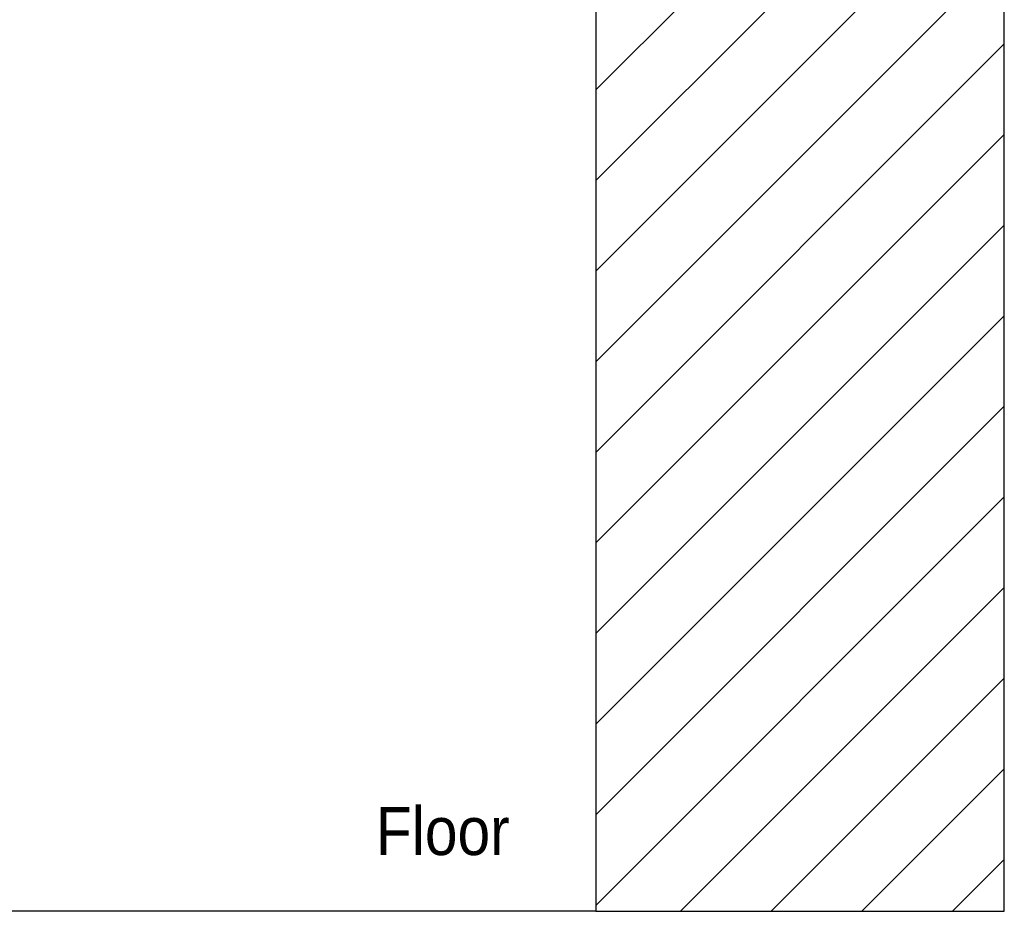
# Model space of a CAD drawing. Header units: inches. Extents: x 0.2 to 84.8, y 0.2 to 94.8.
# Tile 3 of 19: x 16.5 to 26.7, y 10.1 to 19.4. Entities that reach past the tile are written whole.
import ezdxf

# ---------------------------------------------------------------- set-up
doc = ezdxf.new("R2010")
doc.units = ezdxf.units.IN
doc.header["$MEASUREMENT"] = 0
doc.linetypes.add('SLD-Solid', pattern=[0])
doc.layers.add('DIMS', color=5, linetype='SLD-Solid')
doc.layers.add('NOTES', color=1, linetype='SLD-Solid')
doc.layers.add('OBJECT', color=7, linetype='SLD-Solid', lineweight=25)
doc.styles.add('SLDTEXTSTYLE1', font='GOTHIC.TTF', dxfattribs={"width": 0.913})
doc.dimstyles.new('SLDDIMSTYLE1', dxfattribs={"dimtxt": 0.5, "dimasz": 0.3, "dimexe": 0, "dimexo": 0.0625, "dimgap": 0.125, "dimtad": 0, "dimtih": 1, "dimtoh": 1, "dimdec": 6, "dimrnd": 1e-09, "dimzin": 12, "dimdsep": 46, "dimlunit": 5, "dimtxsty": 'SLDTEXTSTYLE1', "dimblk1": 'OPEN90', "dimblk2": 'OPEN90', "dimsah": 1, "dimcen": 0.09, "dimadec": 0, "dimazin": 3, "dimtfac": 1, "dimtofl": 0, "dimtmove": 0, "dimatfit": 3, "dimldrblk": 'OPEN90', "dimfxl": 0, "dimfrac": 2, "dimtolj": 1, "dimtzin": 12, "dimarcsym": 0})

# ---------------------------------------------------------------- blocks, each defined once
blk = doc.blocks.new('SW_HATCH_0')
at = {"color": 0, "linetype": 'SLD-Solid', "lineweight": 18}
for p, q in [((3.951, -26.219), (-0.299, -30.469)), ((3.951, -27.162), (-0.299, -31.412)), ((3.951, -28.104), (-0.299, -32.354)), ((3.951, -29.047), (-0.299, -33.297)), ((3.951, -29.99), (-0.299, -34.24)), ((3.951, -30.933), (-0.299, -35.183)), ((3.951, -31.876), (-0.299, -36.126)), ((3.951, -32.818), (-0.299, -37.068)), ((3.951, -33.761), (-0.299, -38.011)), ((3.951, -34.704), (-0.299, -38.954)), ((3.951, -35.647), (0.582, -39.016)), ((3.951, -36.59), (1.525, -39.016)), ((3.951, -37.533), (2.468, -39.016)), ((3.951, -38.475), (3.411, -39.016))]:
    blk.add_line(p, q, dxfattribs=at)
blk = doc.blocks.new('_Open90')
at = {"color": 0, "linetype": 'ByBlock', "lineweight": -2}
for p, q in [((-0.5, 0.5), (0, 0)), ((0, 0), (-1, 0)), ((0, 0), (-0.5, -0.5))]:
    blk.add_line(p, q, dxfattribs=at)
blk = doc.blocks.new('_D_3')
at = {"layer": 'DIMS'}
for p, q in [((17.973, 27.009), (17.973, 23.537)), ((17.973, 23.912), (19.594, 23.912)), ((20.037, 23.963), (20.553, 23.963)), ((22.498, 23.912), (20.832, 23.912))]:
    blk.add_line(p, q, dxfattribs=at)
at = {"layer": 'DIMS', "xscale": 0.3, "yscale": 0.3, "rotation": 180.0000000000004}
blk.add_blockref('_Open90', (17.973, 23.912), dxfattribs=at)
at = {"layer": 'DIMS', "xscale": 0.3, "yscale": 0.3}
blk.add_blockref('_Open90', (22.498, 23.912), dxfattribs=at)
at = {"layer": 'DIMS', "char_height": 0.5, "attachment_point": 1, "style": 'SLDTEXTSTYLE1'}
for s, insert in [('1', (20.11, 24.558)), ('4', (19.594, 24.192)), ('"', (20.626, 24.192)), ('2', (20.11, 23.897))]:
    blk.add_mtext(s, dxfattribs=dict(at, insert=insert))

msp = doc.modelspace()

# ---------------------------------------------------------------- linework, layer by layer
at = {"layer": 'OBJECT'}
for p, q in [((22.4981382, 49.3582767), (22.4981382, 10.117619)), ((26.7481382, 10.117619), (26.7481382, 46.1622767)), ((22.4981382, 10.117619), (3.7696381, 10.117619)), ((22.4981382, 10.117619), (26.7481382, 10.117619))]:
    msp.add_line(p, q, dxfattribs=at)

# ---------------------------------------------------------------- block references
at = {"color": 1, "linetype": 'SLD-Solid', "lineweight": 18}
msp.add_blockref('SW_HATCH_0', (22.7970797, 49.1334727), dxfattribs=at)

# ---------------------------------------------------------------- texts
at = {"layer": 'NOTES', "insert": (20.2130836, 11.2032292), "char_height": 0.5, "attachment_point": 1, "style": 'SLDTEXTSTYLE1'}
msp.add_mtext('Floor', dxfattribs=at)

# ---------------------------------------------------------------- dimensions: what is measured, and where the dimension line sits
at = {"layer": 'DIMS'}
dim = msp.add_linear_dim(base=(22.4981382, 23.9117135), p1=(17.9731382, 27.1760417), p2=(22.4981382, 10.117619), dimstyle='SLDDIMSTYLE1', dxfattribs=at)
dim.commit()
dim.dimension.update_dxf_attribs({"geometry": '_D_3', "text_midpoint": (20.2130836, 23.9117135)})

doc.saveas('drawing.dxf')
